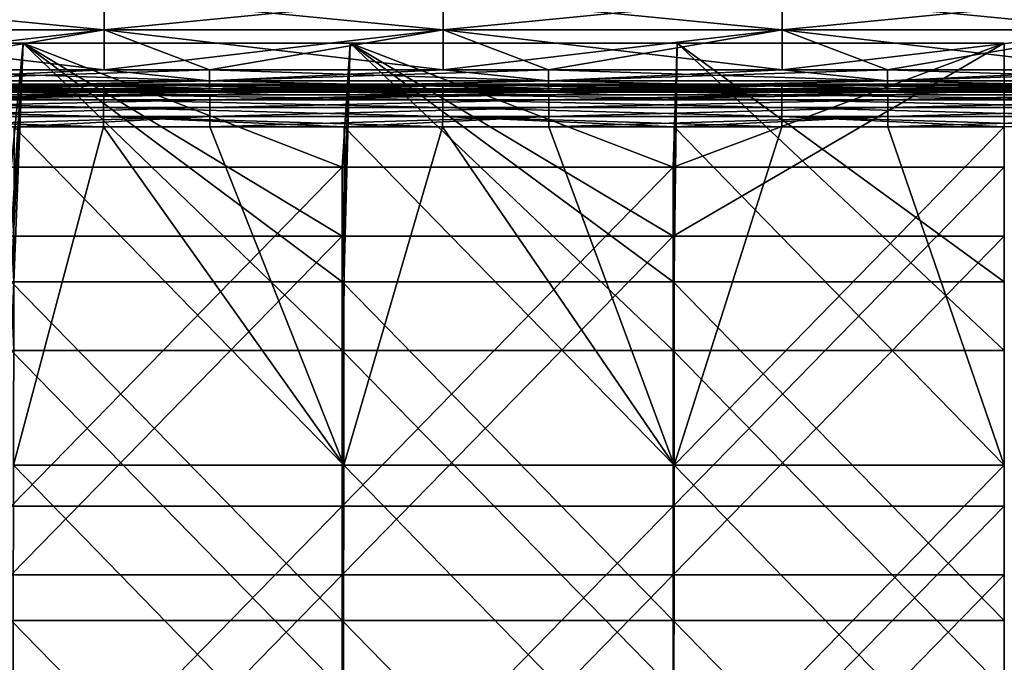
# Model space of a CAD drawing. Header units: millimetres. Extents: x -125 to 125, y -5 to 106.
# Tile 104 of 206: x -29 to 0, y 24 to 43. Entities that reach past the tile are written whole.
import ezdxf

# ---------------------------------------------------------------- set-up
doc = ezdxf.new("R2010")
doc.units = ezdxf.units.MM
doc.header["$LTSCALE"] = 65.185185
for name, color, linetype in [('107', 7, 'CONTINUOUS'), ('109', 7, 'CONTINUOUS'), ('110', 7, 'CONTINUOUS'), ('111', 7, 'CONTINUOUS'), ('112', 7, 'CONTINUOUS'), ('113', 7, 'CONTINUOUS'), ('114', 7, 'CONTINUOUS'), ('134', 7, 'CONTINUOUS'), ('135', 7, 'CONTINUOUS'), ('136', 7, 'CONTINUOUS'), ('244', 7, 'CONTINUOUS'), ('248', 7, 'CONTINUOUS'), ('250', 7, 'CONTINUOUS'), ('254', 7, 'CONTINUOUS'), ('275', 7, 'CONTINUOUS'), ('276', 7, 'CONTINUOUS')]:
    doc.layers.add(name, color=color, linetype=linetype)

msp = doc.modelspace()

# ---------------------------------------------------------------- linework, layer by layer
at = {"layer": '107', "linetype": 'CONTINUOUS'}
for points in [[(-36.012, 40.128, -49.476), (-36.01, 40.344, -49.271), (-26.163, 40.128, -49.476), (-36.012, 40.128, -49.476)], [(-36.01, 40.344, -49.271), (-36.008, 40.491, -49.011), (-26.161, 40.344, -49.271), (-36.01, 40.344, -49.271)], [(-26.163, 40.128, -49.476), (-36.01, 40.344, -49.271), (-26.161, 40.344, -49.271), (-26.163, 40.128, -49.476)], [(-36.008, 40.491, -49.011), (-26.159, 40.491, -49.011), (-26.161, 40.344, -49.271), (-36.008, 40.491, -49.011)], [(-26.163, 40.128, -49.476), (-26.161, 40.344, -49.271), (-16.313, 40.128, -49.476), (-26.163, 40.128, -49.476)], [(-26.161, 40.344, -49.271), (-26.159, 40.491, -49.011), (-16.311, 40.344, -49.271), (-26.161, 40.344, -49.271)], [(-16.313, 40.128, -49.476), (-26.161, 40.344, -49.271), (-16.311, 40.344, -49.271), (-16.313, 40.128, -49.476)], [(-26.159, 40.491, -49.011), (-16.309, 40.491, -49.011), (-16.311, 40.344, -49.271), (-26.159, 40.491, -49.011)], [(-16.313, 40.128, -49.476), (-16.311, 40.344, -49.271), (-6.463, 40.128, -49.476), (-16.313, 40.128, -49.476)], [(-16.311, 40.344, -49.271), (-16.309, 40.491, -49.011), (-6.461, 40.344, -49.271), (-16.311, 40.344, -49.271)], [(-6.463, 40.128, -49.476), (-16.311, 40.344, -49.271), (-6.461, 40.344, -49.271), (-6.463, 40.128, -49.476)], [(-16.309, 40.491, -49.011), (-6.459, 40.491, -49.011), (-6.461, 40.344, -49.271), (-16.309, 40.491, -49.011)], [(-6.463, 40.128, -49.476), (-6.461, 40.344, -49.271), (3.387, 40.128, -49.476), (-6.463, 40.128, -49.476)], [(-6.461, 40.344, -49.271), (-6.459, 40.491, -49.011), (3.389, 40.344, -49.271), (-6.461, 40.344, -49.271)], [(3.387, 40.128, -49.476), (-6.461, 40.344, -49.271), (3.389, 40.344, -49.271), (3.387, 40.128, -49.476)], [(-6.459, 40.491, -49.011), (3.391, 40.491, -49.011), (3.389, 40.344, -49.271), (-6.459, 40.491, -49.011)], [(-36.015, 39.86, -49.608), (-36.012, 40.128, -49.476), (-26.165, 39.86, -49.608), (-36.015, 39.86, -49.608)], [(-26.165, 39.86, -49.608), (-36.012, 40.128, -49.476), (-26.163, 40.128, -49.476), (-26.165, 39.86, -49.608)], [(-26.165, 39.86, -49.608), (-26.163, 40.128, -49.476), (-16.315, 39.86, -49.608), (-26.165, 39.86, -49.608)], [(-16.315, 39.86, -49.608), (-26.163, 40.128, -49.476), (-16.313, 40.128, -49.476), (-16.315, 39.86, -49.608)], [(-16.315, 39.86, -49.608), (-16.313, 40.128, -49.476), (-6.465, 39.86, -49.608), (-16.315, 39.86, -49.608)], [(-6.465, 39.86, -49.608), (-16.313, 40.128, -49.476), (-6.463, 40.128, -49.476), (-6.465, 39.86, -49.608)], [(-6.465, 39.86, -49.608), (-6.463, 40.128, -49.476), (3.385, 39.86, -49.608), (-6.465, 39.86, -49.608)], [(3.385, 39.86, -49.608), (-6.463, 40.128, -49.476), (3.387, 40.128, -49.476), (3.385, 39.86, -49.608)], [(-28.766, 39.565, -49.655), (-36.015, 39.86, -49.608), (-26.167, 39.565, -49.655), (-28.766, 39.565, -49.655)], [(-26.167, 39.565, -49.655), (-36.015, 39.86, -49.608), (-26.165, 39.86, -49.608), (-26.167, 39.565, -49.655)], [(-26.167, 39.565, -49.655), (-26.165, 39.86, -49.608), (-19.178, 39.565, -49.655), (-26.167, 39.565, -49.655)], [(-19.178, 39.565, -49.655), (-26.165, 39.86, -49.608), (-16.317, 39.565, -49.655), (-19.178, 39.565, -49.655)], [(-16.317, 39.565, -49.655), (-26.165, 39.86, -49.608), (-16.315, 39.86, -49.608), (-16.317, 39.565, -49.655)], [(-16.317, 39.565, -49.655), (-16.315, 39.86, -49.608), (-9.589, 39.565, -49.655), (-16.317, 39.565, -49.655)], [(-9.589, 39.565, -49.655), (-16.315, 39.86, -49.608), (-6.467, 39.565, -49.655), (-9.589, 39.565, -49.655)], [(-6.467, 39.565, -49.655), (-16.315, 39.86, -49.608), (-6.465, 39.86, -49.608), (-6.467, 39.565, -49.655)], [(-6.467, 39.565, -49.655), (-6.465, 39.86, -49.608), (0, 39.565, -49.655), (-6.467, 39.565, -49.655)], [(0, 39.565, -49.655), (-6.465, 39.86, -49.608), (3.383, 39.565, -49.655), (0, 39.565, -49.655)], [(3.383, 39.565, -49.655), (-6.465, 39.86, -49.608), (3.385, 39.86, -49.608), (3.383, 39.565, -49.655)]]:
    msp.add_3dface(points, dxfattribs=at)
at = {"layer": '109', "linetype": 'CONTINUOUS'}
for points in [[(-28.786, 29.726, -49.741), (-26.167, 39.565, -49.655), (-19.191, 29.726, -49.741), (-28.786, 29.726, -49.741)], [(-28.766, 39.565, -49.655), (-26.167, 39.565, -49.655), (-28.786, 29.726, -49.741), (-28.766, 39.565, -49.655)], [(-26.167, 39.565, -49.655), (-19.178, 39.565, -49.655), (-19.191, 29.726, -49.741), (-26.167, 39.565, -49.655)], [(-19.191, 29.726, -49.741), (-16.317, 39.565, -49.655), (-9.595, 29.726, -49.741), (-19.191, 29.726, -49.741)], [(-19.178, 39.565, -49.655), (-16.317, 39.565, -49.655), (-19.191, 29.726, -49.741), (-19.178, 39.565, -49.655)], [(-16.317, 39.565, -49.655), (-9.589, 39.565, -49.655), (-9.595, 29.726, -49.741), (-16.317, 39.565, -49.655)], [(-9.595, 29.726, -49.741), (0, 39.565, -49.655), (0, 29.726, -49.741), (-9.595, 29.726, -49.741)], [(-6.467, 39.565, -49.655), (0, 39.565, -49.655), (-9.595, 29.726, -49.741), (-6.467, 39.565, -49.655)], [(-9.589, 39.565, -49.655), (-6.467, 39.565, -49.655), (-9.595, 29.726, -49.741), (-9.589, 39.565, -49.655)], [(-28.786, 29.726, -49.741), (-19.204, 19.876, -49.827), (-28.806, 19.876, -49.827), (-28.786, 29.726, -49.741)], [(-28.786, 29.726, -49.741), (-19.191, 29.726, -49.741), (-19.204, 19.876, -49.827), (-28.786, 29.726, -49.741)], [(-19.191, 29.726, -49.741), (-9.602, 19.876, -49.827), (-19.204, 19.876, -49.827), (-19.191, 29.726, -49.741)], [(-19.191, 29.726, -49.741), (-9.595, 29.726, -49.741), (-9.602, 19.876, -49.827), (-19.191, 29.726, -49.741)], [(0, 29.726, -49.741), (0, 19.876, -49.827), (-9.602, 19.876, -49.827), (0, 29.726, -49.741)], [(-9.595, 29.726, -49.741), (0, 29.726, -49.741), (-9.602, 19.876, -49.827), (-9.595, 29.726, -49.741)]]:
    msp.add_3dface(points, dxfattribs=at)
at = {"layer": '110', "linetype": 'CONTINUOUS'}
for points in [[(-28.786, 29.726, 49.741), (-19.191, 29.726, 49.741), (-28.766, 39.565, 49.655), (-28.786, 29.726, 49.741)], [(-28.766, 39.565, 49.655), (-19.191, 29.726, 49.741), (-23.082, 39.565, 49.655), (-28.766, 39.565, 49.655)], [(-23.082, 39.565, 49.655), (-19.191, 29.726, 49.741), (-19.178, 39.565, 49.655), (-23.082, 39.565, 49.655)], [(-19.191, 29.726, 49.741), (-9.595, 29.726, 49.741), (-19.178, 39.565, 49.655), (-19.191, 29.726, 49.741)], [(-19.178, 39.565, 49.655), (-9.595, 29.726, 49.741), (-13.232, 39.565, 49.655), (-19.178, 39.565, 49.655)], [(-13.232, 39.565, 49.655), (-9.595, 29.726, 49.741), (-9.589, 39.565, 49.655), (-13.232, 39.565, 49.655)], [(-9.595, 29.726, 49.741), (0, 29.726, 49.741), (-9.589, 39.565, 49.655), (-9.595, 29.726, 49.741)], [(-9.589, 39.565, 49.655), (0, 29.726, 49.741), (-3.383, 39.565, 49.655), (-9.589, 39.565, 49.655)], [(-3.383, 39.565, 49.655), (0, 29.726, 49.741), (0, 39.565, 49.655), (-3.383, 39.565, 49.655)], [(-28.786, 29.726, 49.741), (-28.806, 19.876, 49.827), (-19.204, 19.876, 49.827), (-28.786, 29.726, 49.741)], [(-19.191, 29.726, 49.741), (-28.786, 29.726, 49.741), (-19.204, 19.876, 49.827), (-19.191, 29.726, 49.741)], [(-19.191, 29.726, 49.741), (-19.204, 19.876, 49.827), (-9.602, 19.876, 49.827), (-19.191, 29.726, 49.741)], [(-9.595, 29.726, 49.741), (-19.191, 29.726, 49.741), (-9.602, 19.876, 49.827), (-9.595, 29.726, 49.741)], [(-9.595, 29.726, 49.741), (-9.602, 19.876, 49.827), (0, 19.876, 49.827), (-9.595, 29.726, 49.741)], [(0, 29.726, 49.741), (-9.595, 29.726, 49.741), (0, 19.876, 49.827), (0, 29.726, 49.741)]]:
    msp.add_3dface(points, dxfattribs=at)
at = {"layer": '111', "linetype": 'CONTINUOUS'}
for points in [[(-23.082, 40.344, 49.271), (-23.082, 40.491, 49.011), (-32.932, 40.344, 49.271), (-23.082, 40.344, 49.271)], [(-32.932, 40.344, 49.271), (-26.159, 40.491, 49.011), (-32.932, 40.491, 49.011), (-32.932, 40.344, 49.271)], [(-23.082, 40.491, 49.011), (-26.159, 40.491, 49.011), (-32.932, 40.344, 49.271), (-23.082, 40.491, 49.011)], [(-32.932, 40.128, 49.476), (-23.082, 40.344, 49.271), (-32.932, 40.344, 49.271), (-32.932, 40.128, 49.476)], [(-23.082, 40.128, 49.476), (-23.082, 40.344, 49.271), (-32.932, 40.128, 49.476), (-23.082, 40.128, 49.476)], [(-13.232, 40.344, 49.271), (-13.232, 40.491, 49.011), (-23.082, 40.344, 49.271), (-13.232, 40.344, 49.271)], [(-23.082, 40.344, 49.271), (-16.309, 40.491, 49.011), (-23.082, 40.491, 49.011), (-23.082, 40.344, 49.271)], [(-13.232, 40.491, 49.011), (-16.309, 40.491, 49.011), (-23.082, 40.344, 49.271), (-13.232, 40.491, 49.011)], [(-13.232, 40.128, 49.476), (-13.232, 40.344, 49.271), (-23.082, 40.128, 49.476), (-13.232, 40.128, 49.476)], [(-23.082, 40.128, 49.476), (-13.232, 40.344, 49.271), (-23.082, 40.344, 49.271), (-23.082, 40.128, 49.476)], [(-3.383, 40.344, 49.271), (-3.383, 40.491, 49.011), (-13.232, 40.344, 49.271), (-3.383, 40.344, 49.271)], [(-3.383, 40.491, 49.011), (-6.459, 40.491, 49.011), (-13.232, 40.344, 49.271), (-3.383, 40.491, 49.011)], [(-13.232, 40.344, 49.271), (-6.459, 40.491, 49.011), (-13.232, 40.491, 49.011), (-13.232, 40.344, 49.271)], [(-13.232, 40.128, 49.476), (-3.383, 40.344, 49.271), (-13.232, 40.344, 49.271), (-13.232, 40.128, 49.476)], [(-3.383, 40.128, 49.476), (-3.383, 40.344, 49.271), (-13.232, 40.128, 49.476), (-3.383, 40.128, 49.476)], [(6.467, 40.344, 49.271), (6.467, 40.491, 49.011), (-3.383, 40.344, 49.271), (6.467, 40.344, 49.271)], [(-3.383, 40.344, 49.271), (3.391, 40.491, 49.011), (-3.383, 40.491, 49.011), (-3.383, 40.344, 49.271)], [(6.467, 40.491, 49.011), (3.391, 40.491, 49.011), (-3.383, 40.344, 49.271), (6.467, 40.491, 49.011)], [(6.467, 40.128, 49.476), (6.467, 40.344, 49.271), (-3.383, 40.128, 49.476), (6.467, 40.128, 49.476)], [(-3.383, 40.128, 49.476), (6.467, 40.344, 49.271), (-3.383, 40.344, 49.271), (-3.383, 40.128, 49.476)], [(-32.932, 39.86, 49.608), (-23.082, 40.128, 49.476), (-32.932, 40.128, 49.476), (-32.932, 39.86, 49.608)], [(-23.082, 39.86, 49.608), (-23.082, 40.128, 49.476), (-32.932, 39.86, 49.608), (-23.082, 39.86, 49.608)], [(-23.082, 39.86, 49.608), (-13.232, 40.128, 49.476), (-23.082, 40.128, 49.476), (-23.082, 39.86, 49.608)], [(-13.232, 39.86, 49.608), (-13.232, 40.128, 49.476), (-23.082, 39.86, 49.608), (-13.232, 39.86, 49.608)], [(-13.232, 39.86, 49.608), (-3.383, 40.128, 49.476), (-13.232, 40.128, 49.476), (-13.232, 39.86, 49.608)], [(-3.383, 39.86, 49.608), (-3.383, 40.128, 49.476), (-13.232, 39.86, 49.608), (-3.383, 39.86, 49.608)], [(-3.383, 39.86, 49.608), (6.467, 40.128, 49.476), (-3.383, 40.128, 49.476), (-3.383, 39.86, 49.608)], [(6.467, 39.86, 49.608), (6.467, 40.128, 49.476), (-3.383, 39.86, 49.608), (6.467, 39.86, 49.608)], [(-32.932, 39.565, 49.655), (-28.766, 39.565, 49.655), (-23.082, 39.86, 49.608), (-32.932, 39.565, 49.655)], [(-32.932, 39.565, 49.655), (-23.082, 39.86, 49.608), (-32.932, 39.86, 49.608), (-32.932, 39.565, 49.655)], [(-28.766, 39.565, 49.655), (-23.082, 39.565, 49.655), (-23.082, 39.86, 49.608), (-28.766, 39.565, 49.655)], [(-23.082, 39.565, 49.655), (-19.178, 39.565, 49.655), (-13.232, 39.86, 49.608), (-23.082, 39.565, 49.655)], [(-23.082, 39.565, 49.655), (-13.232, 39.86, 49.608), (-23.082, 39.86, 49.608), (-23.082, 39.565, 49.655)], [(-19.178, 39.565, 49.655), (-13.232, 39.565, 49.655), (-13.232, 39.86, 49.608), (-19.178, 39.565, 49.655)], [(-13.232, 39.565, 49.655), (-9.589, 39.565, 49.655), (-3.383, 39.86, 49.608), (-13.232, 39.565, 49.655)], [(-13.232, 39.565, 49.655), (-3.383, 39.86, 49.608), (-13.232, 39.86, 49.608), (-13.232, 39.565, 49.655)], [(-9.589, 39.565, 49.655), (-3.383, 39.565, 49.655), (-3.383, 39.86, 49.608), (-9.589, 39.565, 49.655)], [(-3.383, 39.565, 49.655), (0, 39.565, 49.655), (6.467, 39.86, 49.608), (-3.383, 39.565, 49.655)], [(-3.383, 39.565, 49.655), (6.467, 39.86, 49.608), (-3.383, 39.86, 49.608), (-3.383, 39.565, 49.655)]]:
    msp.add_3dface(points, dxfattribs=at)
at = {"layer": '112', "linetype": 'CONTINUOUS'}
for points in [[(-36.008, 40.805, 46.867), (-26.159, 40.608, 45.796), (-32.941, 40.608, 45.796), (-36.008, 40.805, 46.867)], [(-36.008, 40.766, 47.956), (-26.159, 40.805, 46.867), (-36.008, 40.805, 46.867), (-36.008, 40.766, 47.956)], [(-26.159, 40.805, 46.867), (-26.159, 40.608, 45.796), (-36.008, 40.805, 46.867), (-26.159, 40.805, 46.867)], [(-26.159, 40.766, 47.956), (-26.159, 40.805, 46.867), (-36.008, 40.766, 47.956), (-26.159, 40.766, 47.956)], [(-36.008, 40.491, 49.011), (-32.932, 40.491, 49.011), (-26.159, 40.766, 47.956), (-36.008, 40.491, 49.011)], [(-36.008, 40.491, 49.011), (-26.159, 40.766, 47.956), (-36.008, 40.766, 47.956), (-36.008, 40.491, 49.011)], [(-32.932, 40.491, 49.011), (-26.159, 40.491, 49.011), (-26.159, 40.766, 47.956), (-32.932, 40.491, 49.011)], [(-16.309, 40.805, 46.867), (-16.309, 40.608, 45.796), (-26.159, 40.805, 46.867), (-16.309, 40.805, 46.867)], [(-26.159, 40.766, 47.956), (-16.309, 40.805, 46.867), (-26.159, 40.805, 46.867), (-26.159, 40.766, 47.956)], [(-16.309, 40.766, 47.956), (-16.309, 40.805, 46.867), (-26.159, 40.766, 47.956), (-16.309, 40.766, 47.956)], [(-26.159, 40.608, 45.796), (-26.159, 40.805, 46.867), (-23.091, 40.608, 45.796), (-26.159, 40.608, 45.796)], [(-26.159, 40.805, 46.867), (-16.309, 40.608, 45.796), (-23.091, 40.608, 45.796), (-26.159, 40.805, 46.867)], [(-26.159, 40.491, 49.011), (-16.309, 40.766, 47.956), (-26.159, 40.766, 47.956), (-26.159, 40.491, 49.011)], [(-26.159, 40.491, 49.011), (-23.082, 40.491, 49.011), (-16.309, 40.766, 47.956), (-26.159, 40.491, 49.011)], [(-23.082, 40.491, 49.011), (-16.309, 40.491, 49.011), (-16.309, 40.766, 47.956), (-23.082, 40.491, 49.011)], [(-16.309, 40.608, 45.796), (-16.309, 40.805, 46.867), (-13.241, 40.608, 45.796), (-16.309, 40.608, 45.796)], [(-16.309, 40.805, 46.867), (-6.459, 40.608, 45.796), (-13.241, 40.608, 45.796), (-16.309, 40.805, 46.867)], [(-16.309, 40.766, 47.956), (-6.459, 40.805, 46.867), (-16.309, 40.805, 46.867), (-16.309, 40.766, 47.956)], [(-6.459, 40.805, 46.867), (-6.459, 40.608, 45.796), (-16.309, 40.805, 46.867), (-6.459, 40.805, 46.867)], [(-6.459, 40.766, 47.956), (-6.459, 40.805, 46.867), (-16.309, 40.766, 47.956), (-6.459, 40.766, 47.956)], [(-16.309, 40.491, 49.011), (-13.232, 40.491, 49.011), (-6.459, 40.766, 47.956), (-16.309, 40.491, 49.011)], [(-16.309, 40.491, 49.011), (-6.459, 40.766, 47.956), (-16.309, 40.766, 47.956), (-16.309, 40.491, 49.011)], [(-13.232, 40.491, 49.011), (-6.459, 40.491, 49.011), (-6.459, 40.766, 47.956), (-13.232, 40.491, 49.011)], [(-6.459, 40.608, 45.796), (-6.459, 40.805, 46.867), (-3.391, 40.608, 45.796), (-6.459, 40.608, 45.796)], [(-6.459, 40.805, 46.867), (3.391, 40.608, 45.796), (-3.391, 40.608, 45.796), (-6.459, 40.805, 46.867)], [(-6.459, 40.766, 47.956), (3.391, 40.805, 46.867), (-6.459, 40.805, 46.867), (-6.459, 40.766, 47.956)], [(3.391, 40.805, 46.867), (3.391, 40.608, 45.796), (-6.459, 40.805, 46.867), (3.391, 40.805, 46.867)], [(3.391, 40.766, 47.956), (3.391, 40.805, 46.867), (-6.459, 40.766, 47.956), (3.391, 40.766, 47.956)], [(-6.459, 40.491, 49.011), (3.391, 40.766, 47.956), (-6.459, 40.766, 47.956), (-6.459, 40.491, 49.011)], [(-6.459, 40.491, 49.011), (-3.383, 40.491, 49.011), (3.391, 40.766, 47.956), (-6.459, 40.491, 49.011)], [(-3.383, 40.491, 49.011), (3.391, 40.491, 49.011), (3.391, 40.766, 47.956), (-3.383, 40.491, 49.011)]]:
    msp.add_3dface(points, dxfattribs=at)
at = {"layer": '113', "linetype": 'CONTINUOUS'}
for points in [[(-32.941, 40.898, 44.764), (-26.152, 41.219, 44.571), (-32.941, 41.219, 44.571), (-32.941, 40.898, 44.764)], [(-23.091, 41.219, 44.571), (-26.152, 41.219, 44.571), (-32.941, 40.898, 44.764), (-23.091, 41.219, 44.571)], [(-23.091, 40.898, 44.764), (-23.091, 41.219, 44.571), (-32.941, 40.898, 44.764), (-23.091, 40.898, 44.764)], [(-23.091, 40.898, 44.764), (-16.303, 41.219, 44.571), (-23.091, 41.219, 44.571), (-23.091, 40.898, 44.764)], [(-13.241, 41.219, 44.571), (-16.303, 41.219, 44.571), (-23.091, 40.898, 44.764), (-13.241, 41.219, 44.571)], [(-13.241, 40.898, 44.764), (-13.241, 41.219, 44.571), (-23.091, 40.898, 44.764), (-13.241, 40.898, 44.764)], [(-13.241, 40.898, 44.764), (-6.453, 41.219, 44.571), (-13.241, 41.219, 44.571), (-13.241, 40.898, 44.764)], [(-3.391, 41.219, 44.571), (-6.453, 41.219, 44.571), (-13.241, 40.898, 44.764), (-3.391, 41.219, 44.571)], [(-3.391, 40.898, 44.764), (-3.391, 41.219, 44.571), (-13.241, 40.898, 44.764), (-3.391, 40.898, 44.764)], [(-3.391, 40.898, 44.764), (3.397, 41.219, 44.571), (-3.391, 41.219, 44.571), (-3.391, 40.898, 44.764)], [(6.458, 40.898, 44.764), (6.458, 41.219, 44.571), (-3.391, 40.898, 44.764), (6.458, 40.898, 44.764)], [(6.458, 41.219, 44.571), (3.397, 41.219, 44.571), (-3.391, 40.898, 44.764), (6.458, 41.219, 44.571)], [(-32.941, 40.671, 45.062), (-23.091, 40.898, 44.764), (-32.941, 40.898, 44.764), (-32.941, 40.671, 45.062)], [(-23.091, 40.671, 45.062), (-23.091, 40.898, 44.764), (-32.941, 40.671, 45.062), (-23.091, 40.671, 45.062)], [(-23.091, 40.57, 45.423), (-23.091, 40.671, 45.062), (-32.941, 40.57, 45.423), (-23.091, 40.57, 45.423)], [(-32.941, 40.57, 45.423), (-23.091, 40.671, 45.062), (-32.941, 40.671, 45.062), (-32.941, 40.57, 45.423)], [(-23.091, 40.671, 45.062), (-13.241, 40.898, 44.764), (-23.091, 40.898, 44.764), (-23.091, 40.671, 45.062)], [(-13.241, 40.671, 45.062), (-13.241, 40.898, 44.764), (-23.091, 40.671, 45.062), (-13.241, 40.671, 45.062)], [(-23.091, 40.57, 45.423), (-13.241, 40.671, 45.062), (-23.091, 40.671, 45.062), (-23.091, 40.57, 45.423)], [(-13.241, 40.57, 45.423), (-13.241, 40.671, 45.062), (-23.091, 40.57, 45.423), (-13.241, 40.57, 45.423)], [(-13.241, 40.671, 45.062), (-3.391, 40.898, 44.764), (-13.241, 40.898, 44.764), (-13.241, 40.671, 45.062)], [(-3.391, 40.671, 45.062), (-3.391, 40.898, 44.764), (-13.241, 40.671, 45.062), (-3.391, 40.671, 45.062)], [(-13.241, 40.57, 45.423), (-3.391, 40.671, 45.062), (-13.241, 40.671, 45.062), (-13.241, 40.57, 45.423)], [(-3.391, 40.57, 45.423), (-3.391, 40.671, 45.062), (-13.241, 40.57, 45.423), (-3.391, 40.57, 45.423)], [(6.458, 40.671, 45.062), (6.458, 40.898, 44.764), (-3.391, 40.671, 45.062), (6.458, 40.671, 45.062)], [(-3.391, 40.671, 45.062), (6.458, 40.898, 44.764), (-3.391, 40.898, 44.764), (-3.391, 40.671, 45.062)], [(6.458, 40.57, 45.423), (6.458, 40.671, 45.062), (-3.391, 40.57, 45.423), (6.458, 40.57, 45.423)], [(-3.391, 40.57, 45.423), (6.458, 40.671, 45.062), (-3.391, 40.671, 45.062), (-3.391, 40.57, 45.423)], [(-32.941, 40.608, 45.796), (-26.159, 40.608, 45.796), (-23.091, 40.57, 45.423), (-32.941, 40.608, 45.796)], [(-32.941, 40.608, 45.796), (-23.091, 40.57, 45.423), (-32.941, 40.57, 45.423), (-32.941, 40.608, 45.796)], [(-26.159, 40.608, 45.796), (-23.091, 40.608, 45.796), (-23.091, 40.57, 45.423), (-26.159, 40.608, 45.796)], [(-23.091, 40.608, 45.796), (-16.309, 40.608, 45.796), (-13.241, 40.57, 45.423), (-23.091, 40.608, 45.796)], [(-23.091, 40.608, 45.796), (-13.241, 40.57, 45.423), (-23.091, 40.57, 45.423), (-23.091, 40.608, 45.796)], [(-16.309, 40.608, 45.796), (-13.241, 40.608, 45.796), (-13.241, 40.57, 45.423), (-16.309, 40.608, 45.796)], [(-13.241, 40.608, 45.796), (-6.459, 40.608, 45.796), (-3.391, 40.57, 45.423), (-13.241, 40.608, 45.796)], [(-13.241, 40.608, 45.796), (-3.391, 40.57, 45.423), (-13.241, 40.57, 45.423), (-13.241, 40.608, 45.796)], [(-6.459, 40.608, 45.796), (-3.391, 40.608, 45.796), (-3.391, 40.57, 45.423), (-6.459, 40.608, 45.796)], [(-3.391, 40.608, 45.796), (3.391, 40.608, 45.796), (6.458, 40.57, 45.423), (-3.391, 40.608, 45.796)], [(-3.391, 40.608, 45.796), (6.458, 40.57, 45.423), (-3.391, 40.57, 45.423), (-3.391, 40.608, 45.796)]]:
    msp.add_3dface(points, dxfattribs=at)
at = {"layer": '114', "linetype": 'CONTINUOUS'}
for points in [[(-26.152, 42.388, 43.952), (-26.152, 43.354, 43.048), (-36.002, 42.388, 43.952), (-26.152, 42.388, 43.952)], [(-36.002, 42.388, 43.952), (-26.152, 43.354, 43.048), (-36.002, 43.354, 43.048), (-36.002, 42.388, 43.952)], [(-26.152, 42.388, 43.952), (-16.303, 43.354, 43.048), (-26.152, 43.354, 43.048), (-26.152, 42.388, 43.952)], [(-16.303, 42.388, 43.952), (-16.303, 43.354, 43.048), (-26.152, 42.388, 43.952), (-16.303, 42.388, 43.952)], [(-6.453, 42.388, 43.952), (-6.453, 43.354, 43.048), (-16.303, 42.388, 43.952), (-6.453, 42.388, 43.952)], [(-16.303, 42.388, 43.952), (-6.453, 43.354, 43.048), (-16.303, 43.354, 43.048), (-16.303, 42.388, 43.952)], [(3.397, 42.388, 43.952), (3.397, 43.354, 43.048), (-6.453, 42.388, 43.952), (3.397, 42.388, 43.952)], [(-6.453, 42.388, 43.952), (3.397, 43.354, 43.048), (-6.453, 43.354, 43.048), (-6.453, 42.388, 43.952)], [(-36.002, 41.219, 44.571), (-26.152, 42.388, 43.952), (-36.002, 42.388, 43.952), (-36.002, 41.219, 44.571)], [(-36.002, 41.219, 44.571), (-32.941, 41.219, 44.571), (-26.152, 42.388, 43.952), (-36.002, 41.219, 44.571)], [(-32.941, 41.219, 44.571), (-26.152, 41.219, 44.571), (-26.152, 42.388, 43.952), (-32.941, 41.219, 44.571)], [(-26.152, 41.219, 44.571), (-23.091, 41.219, 44.571), (-16.303, 42.388, 43.952), (-26.152, 41.219, 44.571)], [(-26.152, 41.219, 44.571), (-16.303, 42.388, 43.952), (-26.152, 42.388, 43.952), (-26.152, 41.219, 44.571)], [(-23.091, 41.219, 44.571), (-16.303, 41.219, 44.571), (-16.303, 42.388, 43.952), (-23.091, 41.219, 44.571)], [(-16.303, 41.219, 44.571), (-13.241, 41.219, 44.571), (-6.453, 42.388, 43.952), (-16.303, 41.219, 44.571)], [(-16.303, 41.219, 44.571), (-6.453, 42.388, 43.952), (-16.303, 42.388, 43.952), (-16.303, 41.219, 44.571)], [(-13.241, 41.219, 44.571), (-6.453, 41.219, 44.571), (-6.453, 42.388, 43.952), (-13.241, 41.219, 44.571)], [(-6.453, 41.219, 44.571), (3.397, 42.388, 43.952), (-6.453, 42.388, 43.952), (-6.453, 41.219, 44.571)], [(-6.453, 41.219, 44.571), (-3.391, 41.219, 44.571), (3.397, 42.388, 43.952), (-6.453, 41.219, 44.571)], [(-3.391, 41.219, 44.571), (3.397, 41.219, 44.571), (3.397, 42.388, 43.952), (-3.391, 41.219, 44.571)]]:
    msp.add_3dface(points, dxfattribs=at)
at = {"layer": '134', "linetype": 'CONTINUOUS'}
for points in [[(-36.002, 43.354, -43.048), (-26.152, 42.388, -43.952), (-36.002, 42.388, -43.952), (-36.002, 43.354, -43.048)], [(-26.152, 43.354, -43.048), (-26.152, 42.388, -43.952), (-36.002, 43.354, -43.048), (-26.152, 43.354, -43.048)], [(-16.303, 43.354, -43.048), (-16.303, 42.388, -43.952), (-26.152, 43.354, -43.048), (-16.303, 43.354, -43.048)], [(-26.152, 43.354, -43.048), (-16.303, 42.388, -43.952), (-26.152, 42.388, -43.952), (-26.152, 43.354, -43.048)], [(-6.453, 43.354, -43.048), (-6.453, 42.388, -43.952), (-16.303, 43.354, -43.048), (-6.453, 43.354, -43.048)], [(-16.303, 43.354, -43.048), (-6.453, 42.388, -43.952), (-16.303, 42.388, -43.952), (-16.303, 43.354, -43.048)], [(-6.453, 43.354, -43.048), (3.397, 42.388, -43.952), (-6.453, 42.388, -43.952), (-6.453, 43.354, -43.048)], [(3.397, 43.354, -43.048), (3.397, 42.388, -43.952), (-6.453, 43.354, -43.048), (3.397, 43.354, -43.048)], [(-26.152, 41.219, -44.571), (-32.941, 41.219, -44.571), (-36.002, 42.388, -43.952), (-26.152, 41.219, -44.571)], [(-26.152, 42.388, -43.952), (-26.152, 41.219, -44.571), (-36.002, 42.388, -43.952), (-26.152, 42.388, -43.952)], [(-16.303, 42.388, -43.952), (-16.303, 41.219, -44.571), (-26.152, 42.388, -43.952), (-16.303, 42.388, -43.952)], [(-16.303, 41.219, -44.571), (-23.091, 41.219, -44.571), (-26.152, 42.388, -43.952), (-16.303, 41.219, -44.571)], [(-26.152, 42.388, -43.952), (-23.091, 41.219, -44.571), (-26.152, 41.219, -44.571), (-26.152, 42.388, -43.952)], [(-6.453, 42.388, -43.952), (-6.453, 41.219, -44.571), (-16.303, 42.388, -43.952), (-6.453, 42.388, -43.952)], [(-6.453, 41.219, -44.571), (-13.241, 41.219, -44.571), (-16.303, 42.388, -43.952), (-6.453, 41.219, -44.571)], [(-16.303, 42.388, -43.952), (-13.241, 41.219, -44.571), (-16.303, 41.219, -44.571), (-16.303, 42.388, -43.952)], [(3.397, 41.219, -44.571), (-3.391, 41.219, -44.571), (-6.453, 42.388, -43.952), (3.397, 41.219, -44.571)], [(-6.453, 42.388, -43.952), (-3.391, 41.219, -44.571), (-6.453, 41.219, -44.571), (-6.453, 42.388, -43.952)], [(3.397, 42.388, -43.952), (3.397, 41.219, -44.571), (-6.453, 42.388, -43.952), (3.397, 42.388, -43.952)]]:
    msp.add_3dface(points, dxfattribs=at)
at = {"layer": '135', "linetype": 'CONTINUOUS'}
for points in [[(-32.941, 41.219, -44.571), (-26.152, 41.219, -44.571), (-23.091, 40.898, -44.764), (-32.941, 41.219, -44.571)], [(-32.941, 41.219, -44.571), (-23.091, 40.898, -44.764), (-32.941, 40.898, -44.764), (-32.941, 41.219, -44.571)], [(-26.152, 41.219, -44.571), (-23.091, 41.219, -44.571), (-23.091, 40.898, -44.764), (-26.152, 41.219, -44.571)], [(-23.091, 41.219, -44.571), (-13.241, 40.898, -44.764), (-23.091, 40.898, -44.764), (-23.091, 41.219, -44.571)], [(-23.091, 41.219, -44.571), (-16.303, 41.219, -44.571), (-13.241, 40.898, -44.764), (-23.091, 41.219, -44.571)], [(-16.303, 41.219, -44.571), (-13.241, 41.219, -44.571), (-13.241, 40.898, -44.764), (-16.303, 41.219, -44.571)], [(-13.241, 41.219, -44.571), (-3.391, 40.898, -44.764), (-13.241, 40.898, -44.764), (-13.241, 41.219, -44.571)], [(-13.241, 41.219, -44.571), (-6.453, 41.219, -44.571), (-3.391, 40.898, -44.764), (-13.241, 41.219, -44.571)], [(-6.453, 41.219, -44.571), (-3.391, 41.219, -44.571), (-3.391, 40.898, -44.764), (-6.453, 41.219, -44.571)], [(-3.391, 41.219, -44.571), (6.458, 40.898, -44.764), (-3.391, 40.898, -44.764), (-3.391, 41.219, -44.571)], [(-3.391, 41.219, -44.571), (3.397, 41.219, -44.571), (6.458, 40.898, -44.764), (-3.391, 41.219, -44.571)], [(-23.091, 40.898, -44.764), (-23.091, 40.671, -45.062), (-32.941, 40.898, -44.764), (-23.091, 40.898, -44.764)], [(-32.941, 40.898, -44.764), (-23.091, 40.671, -45.062), (-32.941, 40.671, -45.062), (-32.941, 40.898, -44.764)], [(-23.091, 40.671, -45.062), (-23.091, 40.57, -45.423), (-32.941, 40.671, -45.062), (-23.091, 40.671, -45.062)], [(-32.941, 40.671, -45.062), (-23.091, 40.57, -45.423), (-32.941, 40.57, -45.423), (-32.941, 40.671, -45.062)], [(-23.091, 40.898, -44.764), (-13.241, 40.671, -45.062), (-23.091, 40.671, -45.062), (-23.091, 40.898, -44.764)], [(-13.241, 40.898, -44.764), (-13.241, 40.671, -45.062), (-23.091, 40.898, -44.764), (-13.241, 40.898, -44.764)], [(-13.241, 40.671, -45.062), (-13.241, 40.57, -45.423), (-23.091, 40.671, -45.062), (-13.241, 40.671, -45.062)], [(-23.091, 40.671, -45.062), (-13.241, 40.57, -45.423), (-23.091, 40.57, -45.423), (-23.091, 40.671, -45.062)], [(-3.391, 40.898, -44.764), (-3.391, 40.671, -45.062), (-13.241, 40.898, -44.764), (-3.391, 40.898, -44.764)], [(-13.241, 40.898, -44.764), (-3.391, 40.671, -45.062), (-13.241, 40.671, -45.062), (-13.241, 40.898, -44.764)], [(-3.391, 40.671, -45.062), (-3.391, 40.57, -45.423), (-13.241, 40.671, -45.062), (-3.391, 40.671, -45.062)], [(-13.241, 40.671, -45.062), (-3.391, 40.57, -45.423), (-13.241, 40.57, -45.423), (-13.241, 40.671, -45.062)], [(6.458, 40.898, -44.764), (6.458, 40.671, -45.062), (-3.391, 40.898, -44.764), (6.458, 40.898, -44.764)], [(-3.391, 40.898, -44.764), (6.458, 40.671, -45.062), (-3.391, 40.671, -45.062), (-3.391, 40.898, -44.764)], [(6.458, 40.671, -45.062), (6.458, 40.57, -45.423), (-3.391, 40.671, -45.062), (6.458, 40.671, -45.062)], [(-3.391, 40.671, -45.062), (6.458, 40.57, -45.423), (-3.391, 40.57, -45.423), (-3.391, 40.671, -45.062)], [(-23.091, 40.57, -45.423), (-23.091, 40.608, -45.796), (-32.941, 40.57, -45.423), (-23.091, 40.57, -45.423)], [(-23.091, 40.608, -45.796), (-26.159, 40.608, -45.796), (-32.941, 40.57, -45.423), (-23.091, 40.608, -45.796)], [(-32.941, 40.57, -45.423), (-26.159, 40.608, -45.796), (-32.941, 40.608, -45.796), (-32.941, 40.57, -45.423)], [(-13.241, 40.57, -45.423), (-13.241, 40.608, -45.796), (-23.091, 40.57, -45.423), (-13.241, 40.57, -45.423)], [(-13.241, 40.608, -45.796), (-16.309, 40.608, -45.796), (-23.091, 40.57, -45.423), (-13.241, 40.608, -45.796)], [(-23.091, 40.57, -45.423), (-16.309, 40.608, -45.796), (-23.091, 40.608, -45.796), (-23.091, 40.57, -45.423)], [(-3.391, 40.57, -45.423), (-3.391, 40.608, -45.796), (-13.241, 40.57, -45.423), (-3.391, 40.57, -45.423)], [(-3.391, 40.608, -45.796), (-6.459, 40.608, -45.796), (-13.241, 40.57, -45.423), (-3.391, 40.608, -45.796)], [(-13.241, 40.57, -45.423), (-6.459, 40.608, -45.796), (-13.241, 40.608, -45.796), (-13.241, 40.57, -45.423)], [(6.458, 40.57, -45.423), (6.458, 40.608, -45.796), (-3.391, 40.57, -45.423), (6.458, 40.57, -45.423)], [(6.458, 40.608, -45.796), (3.391, 40.608, -45.796), (-3.391, 40.57, -45.423), (6.458, 40.608, -45.796)], [(-3.391, 40.57, -45.423), (3.391, 40.608, -45.796), (-3.391, 40.608, -45.796), (-3.391, 40.57, -45.423)]]:
    msp.add_3dface(points, dxfattribs=at)
at = {"layer": '136', "linetype": 'CONTINUOUS'}
for points in [[(-26.159, 40.766, -47.956), (-36.008, 40.805, -46.867), (-26.159, 40.805, -46.867), (-26.159, 40.766, -47.956)], [(-36.008, 40.766, -47.956), (-36.008, 40.805, -46.867), (-26.159, 40.766, -47.956), (-36.008, 40.766, -47.956)], [(-36.008, 40.805, -46.867), (-36.008, 40.608, -45.796), (-26.159, 40.805, -46.867), (-36.008, 40.805, -46.867)], [(-36.008, 40.608, -45.796), (-32.941, 40.608, -45.796), (-26.159, 40.805, -46.867), (-36.008, 40.608, -45.796)], [(-26.159, 40.491, -49.011), (-36.008, 40.491, -49.011), (-36.008, 40.766, -47.956), (-26.159, 40.491, -49.011)], [(-26.159, 40.491, -49.011), (-36.008, 40.766, -47.956), (-26.159, 40.766, -47.956), (-26.159, 40.491, -49.011)], [(-32.941, 40.608, -45.796), (-26.159, 40.608, -45.796), (-26.159, 40.805, -46.867), (-32.941, 40.608, -45.796)], [(-16.309, 40.766, -47.956), (-26.159, 40.805, -46.867), (-16.309, 40.805, -46.867), (-16.309, 40.766, -47.956)], [(-26.159, 40.766, -47.956), (-26.159, 40.805, -46.867), (-16.309, 40.766, -47.956), (-26.159, 40.766, -47.956)], [(-26.159, 40.805, -46.867), (-26.159, 40.608, -45.796), (-16.309, 40.805, -46.867), (-26.159, 40.805, -46.867)], [(-26.159, 40.608, -45.796), (-23.091, 40.608, -45.796), (-16.309, 40.805, -46.867), (-26.159, 40.608, -45.796)], [(-16.309, 40.491, -49.011), (-26.159, 40.491, -49.011), (-26.159, 40.766, -47.956), (-16.309, 40.491, -49.011)], [(-16.309, 40.491, -49.011), (-26.159, 40.766, -47.956), (-16.309, 40.766, -47.956), (-16.309, 40.491, -49.011)], [(-23.091, 40.608, -45.796), (-16.309, 40.608, -45.796), (-16.309, 40.805, -46.867), (-23.091, 40.608, -45.796)], [(-6.459, 40.766, -47.956), (-16.309, 40.805, -46.867), (-6.459, 40.805, -46.867), (-6.459, 40.766, -47.956)], [(-16.309, 40.766, -47.956), (-16.309, 40.805, -46.867), (-6.459, 40.766, -47.956), (-16.309, 40.766, -47.956)], [(-16.309, 40.805, -46.867), (-16.309, 40.608, -45.796), (-6.459, 40.805, -46.867), (-16.309, 40.805, -46.867)], [(-16.309, 40.608, -45.796), (-13.241, 40.608, -45.796), (-6.459, 40.805, -46.867), (-16.309, 40.608, -45.796)], [(-6.459, 40.491, -49.011), (-16.309, 40.491, -49.011), (-16.309, 40.766, -47.956), (-6.459, 40.491, -49.011)], [(-6.459, 40.491, -49.011), (-16.309, 40.766, -47.956), (-6.459, 40.766, -47.956), (-6.459, 40.491, -49.011)], [(-13.241, 40.608, -45.796), (-6.459, 40.608, -45.796), (-6.459, 40.805, -46.867), (-13.241, 40.608, -45.796)], [(3.391, 40.766, -47.956), (-6.459, 40.805, -46.867), (3.391, 40.805, -46.867), (3.391, 40.766, -47.956)], [(-6.459, 40.766, -47.956), (-6.459, 40.805, -46.867), (3.391, 40.766, -47.956), (-6.459, 40.766, -47.956)], [(-6.459, 40.805, -46.867), (-6.459, 40.608, -45.796), (3.391, 40.805, -46.867), (-6.459, 40.805, -46.867)], [(-6.459, 40.608, -45.796), (-3.391, 40.608, -45.796), (3.391, 40.805, -46.867), (-6.459, 40.608, -45.796)], [(3.391, 40.491, -49.011), (-6.459, 40.766, -47.956), (3.391, 40.766, -47.956), (3.391, 40.491, -49.011)], [(3.391, 40.491, -49.011), (-6.459, 40.491, -49.011), (-6.459, 40.766, -47.956), (3.391, 40.491, -49.011)], [(-3.391, 40.608, -45.796), (3.391, 40.608, -45.796), (3.391, 40.805, -46.867), (-3.391, 40.608, -45.796)]]:
    msp.add_3dface(points, dxfattribs=at)
at = {"layer": '244', "linetype": 'CONTINUOUS'}
for points in [[(-28.5, 42, -55.5), (-28.846, 36.389, -55.5), (-38, 42, -55.5), (-28.5, 42, -55.5)], [(-19.231, 36.389, -55.5), (-28.846, 36.389, -55.5), (-28.5, 42, -55.5), (-19.231, 36.389, -55.5)], [(-19, 42, -55.5), (-19.231, 36.389, -55.5), (-28.5, 42, -55.5), (-19, 42, -55.5)], [(-9.615, 36.389, -55.5), (-19.231, 36.389, -55.5), (-19, 42, -55.5), (-9.615, 36.389, -55.5)], [(-9.5, 42, -55.5), (-9.615, 36.389, -55.5), (-19, 42, -55.5), (-9.5, 42, -55.5)], [(0, 42, -55.5), (-9.615, 36.389, -55.5), (-9.5, 42, -55.5), (0, 42, -55.5)], [(0, 36.389, -55.5), (-9.615, 36.389, -55.5), (0, 42, -55.5), (0, 36.389, -55.5)], [(-28.846, 36.389, -55.5), (-19.231, 36.389, -55.5), (-28.846, 26.54, -55.5), (-28.846, 36.389, -55.5)], [(-28.846, 26.54, -55.5), (-19.231, 36.389, -55.5), (-19.231, 26.54, -55.5), (-28.846, 26.54, -55.5)], [(-19.231, 26.54, -55.5), (-9.615, 36.389, -55.5), (-9.615, 26.54, -55.5), (-19.231, 26.54, -55.5)], [(-19.231, 36.389, -55.5), (-9.615, 36.389, -55.5), (-19.231, 26.54, -55.5), (-19.231, 36.389, -55.5)], [(-9.615, 36.389, -55.5), (0, 36.389, -55.5), (-9.615, 26.54, -55.5), (-9.615, 36.389, -55.5)], [(-9.615, 26.54, -55.5), (0, 36.389, -55.5), (0, 26.54, -55.5), (-9.615, 26.54, -55.5)], [(-28.846, 26.54, -55.5), (-19.231, 26.54, -55.5), (-28.846, 16.69, -55.5), (-28.846, 26.54, -55.5)], [(-28.846, 16.69, -55.5), (-19.231, 26.54, -55.5), (-19.231, 16.69, -55.5), (-28.846, 16.69, -55.5)], [(-19.231, 26.54, -55.5), (-9.615, 26.54, -55.5), (-19.231, 16.69, -55.5), (-19.231, 26.54, -55.5)], [(-19.231, 16.69, -55.5), (-9.615, 26.54, -55.5), (-9.615, 16.69, -55.5), (-19.231, 16.69, -55.5)], [(-9.615, 16.69, -55.5), (0, 26.54, -55.5), (0, 16.69, -55.5), (-9.615, 16.69, -55.5)], [(-9.615, 26.54, -55.5), (0, 26.54, -55.5), (-9.615, 16.69, -55.5), (-9.615, 26.54, -55.5)]]:
    msp.add_3dface(points, dxfattribs=at)
at = {"layer": '248', "linetype": 'CONTINUOUS'}
for points in [[(-38, 42, 55.5), (-28.846, 35.061, 55.5), (-28.5, 42, 55.5), (-38, 42, 55.5)], [(-28.846, 35.061, 55.5), (-19.231, 35.061, 55.5), (-28.5, 42, 55.5), (-28.846, 35.061, 55.5)], [(-28.5, 42, 55.5), (-19.231, 35.061, 55.5), (-19, 42, 55.5), (-28.5, 42, 55.5)], [(-19.231, 35.061, 55.5), (-9.615, 35.061, 55.5), (-19, 42, 55.5), (-19.231, 35.061, 55.5)], [(-19, 42, 55.5), (-9.615, 35.061, 55.5), (-9.5, 42, 55.5), (-19, 42, 55.5)], [(-9.615, 35.061, 55.5), (0, 35.061, 55.5), (-9.5, 42, 55.5), (-9.615, 35.061, 55.5)], [(-9.5, 42, 55.5), (0, 35.061, 55.5), (0, 42, 55.5), (-9.5, 42, 55.5)], [(-28.846, 25.212, 55.5), (-19.231, 25.212, 55.5), (-28.846, 35.061, 55.5), (-28.846, 25.212, 55.5)], [(-28.846, 35.061, 55.5), (-19.231, 25.212, 55.5), (-19.231, 35.061, 55.5), (-28.846, 35.061, 55.5)], [(-19.231, 35.061, 55.5), (-9.615, 25.212, 55.5), (-9.615, 35.061, 55.5), (-19.231, 35.061, 55.5)], [(-19.231, 25.212, 55.5), (-9.615, 25.212, 55.5), (-19.231, 35.061, 55.5), (-19.231, 25.212, 55.5)], [(-9.615, 35.061, 55.5), (0, 25.212, 55.5), (0, 35.061, 55.5), (-9.615, 35.061, 55.5)], [(-9.615, 25.212, 55.5), (0, 25.212, 55.5), (-9.615, 35.061, 55.5), (-9.615, 25.212, 55.5)], [(-28.846, 25.212, 55.5), (-19.231, 15.362, 55.5), (-19.231, 25.212, 55.5), (-28.846, 25.212, 55.5)], [(-28.846, 15.362, 55.5), (-19.231, 15.362, 55.5), (-28.846, 25.212, 55.5), (-28.846, 15.362, 55.5)], [(-19.231, 25.212, 55.5), (-9.615, 15.362, 55.5), (-9.615, 25.212, 55.5), (-19.231, 25.212, 55.5)], [(-19.231, 15.362, 55.5), (-9.615, 15.362, 55.5), (-19.231, 25.212, 55.5), (-19.231, 15.362, 55.5)], [(-9.615, 25.212, 55.5), (0, 15.362, 55.5), (0, 25.212, 55.5), (-9.615, 25.212, 55.5)], [(-9.615, 15.362, 55.5), (0, 15.362, 55.5), (-9.615, 25.212, 55.5), (-9.615, 15.362, 55.5)]]:
    msp.add_3dface(points, dxfattribs=at)
at = {"layer": '250', "linetype": 'CONTINUOUS'}
for points in [[(-38, 42, -52.5), (-28.846, 33.061, -52.5), (-28.5, 42, -52.5), (-38, 42, -52.5)], [(-28.846, 33.061, -52.5), (-19.231, 33.061, -52.5), (-28.5, 42, -52.5), (-28.846, 33.061, -52.5)], [(-28.5, 42, -52.5), (-19.231, 33.061, -52.5), (-19, 42, -52.5), (-28.5, 42, -52.5)], [(-19.231, 33.061, -52.5), (-9.615, 33.061, -52.5), (-19, 42, -52.5), (-19.231, 33.061, -52.5)], [(-19, 42, -52.5), (-9.615, 33.061, -52.5), (-9.5, 42, -52.5), (-19, 42, -52.5)], [(-9.615, 33.061, -52.5), (0, 33.061, -52.5), (-9.5, 42, -52.5), (-9.615, 33.061, -52.5)], [(-9.5, 42, -52.5), (0, 33.061, -52.5), (0, 42, -52.5), (-9.5, 42, -52.5)], [(-28.846, 33.061, -52.5), (-19.231, 23.212, -52.5), (-19.231, 33.061, -52.5), (-28.846, 33.061, -52.5)], [(-28.846, 23.212, -52.5), (-19.231, 23.212, -52.5), (-28.846, 33.061, -52.5), (-28.846, 23.212, -52.5)], [(-19.231, 23.212, -52.5), (-9.615, 23.212, -52.5), (-19.231, 33.061, -52.5), (-19.231, 23.212, -52.5)], [(-19.231, 33.061, -52.5), (-9.615, 23.212, -52.5), (-9.615, 33.061, -52.5), (-19.231, 33.061, -52.5)], [(-9.615, 33.061, -52.5), (0, 23.212, -52.5), (0, 33.061, -52.5), (-9.615, 33.061, -52.5)], [(-9.615, 23.212, -52.5), (0, 23.212, -52.5), (-9.615, 33.061, -52.5), (-9.615, 23.212, -52.5)]]:
    msp.add_3dface(points, dxfattribs=at)
at = {"layer": '254', "linetype": 'CONTINUOUS'}
for points in [[(-28.5, 42, 52.5), (-28.846, 38.389, 52.5), (-38, 42, 52.5), (-28.5, 42, 52.5)], [(-19.231, 38.389, 52.5), (-28.846, 38.389, 52.5), (-28.5, 42, 52.5), (-19.231, 38.389, 52.5)], [(-19, 42, 52.5), (-19.231, 38.389, 52.5), (-28.5, 42, 52.5), (-19, 42, 52.5)], [(-9.615, 38.389, 52.5), (-19.231, 38.389, 52.5), (-19, 42, 52.5), (-9.615, 38.389, 52.5)], [(-9.5, 42, 52.5), (-9.615, 38.389, 52.5), (-19, 42, 52.5), (-9.5, 42, 52.5)], [(0, 42, 52.5), (-9.615, 38.389, 52.5), (-9.5, 42, 52.5), (0, 42, 52.5)], [(0, 38.389, 52.5), (-9.615, 38.389, 52.5), (0, 42, 52.5), (0, 38.389, 52.5)], [(-28.846, 38.389, 52.5), (-19.231, 38.389, 52.5), (-28.846, 28.54, 52.5), (-28.846, 38.389, 52.5)], [(-28.846, 28.54, 52.5), (-19.231, 38.389, 52.5), (-19.231, 28.54, 52.5), (-28.846, 28.54, 52.5)], [(-19.231, 38.389, 52.5), (-9.615, 38.389, 52.5), (-19.231, 28.54, 52.5), (-19.231, 38.389, 52.5)], [(-19.231, 28.54, 52.5), (-9.615, 38.389, 52.5), (-9.615, 28.54, 52.5), (-19.231, 28.54, 52.5)], [(-9.615, 28.54, 52.5), (0, 38.389, 52.5), (0, 28.54, 52.5), (-9.615, 28.54, 52.5)], [(-9.615, 38.389, 52.5), (0, 38.389, 52.5), (-9.615, 28.54, 52.5), (-9.615, 38.389, 52.5)], [(-28.846, 18.69, 52.5), (-19.231, 28.54, 52.5), (-19.231, 18.69, 52.5), (-28.846, 18.69, 52.5)], [(-28.846, 28.54, 52.5), (-19.231, 28.54, 52.5), (-28.846, 18.69, 52.5), (-28.846, 28.54, 52.5)], [(-19.231, 18.69, 52.5), (-9.615, 28.54, 52.5), (-9.615, 18.69, 52.5), (-19.231, 18.69, 52.5)], [(-19.231, 28.54, 52.5), (-9.615, 28.54, 52.5), (-19.231, 18.69, 52.5), (-19.231, 28.54, 52.5)], [(-9.615, 18.69, 52.5), (0, 28.54, 52.5), (0, 18.69, 52.5), (-9.615, 18.69, 52.5)], [(-9.615, 28.54, 52.5), (0, 28.54, 52.5), (-9.615, 18.69, 52.5), (-9.615, 28.54, 52.5)]]:
    msp.add_3dface(points, dxfattribs=at)
at = {"layer": '275', "linetype": 'CONTINUOUS'}
for points in [[(-38, 42, -55.5), (-38, 42, -52.5), (-28.5, 42, -52.5), (-38, 42, -55.5)], [(-28.5, 42, -55.5), (-38, 42, -55.5), (-28.5, 42, -52.5), (-28.5, 42, -55.5)], [(-28.5, 42, -55.5), (-28.5, 42, -52.5), (-19, 42, -52.5), (-28.5, 42, -55.5)], [(-19, 42, -55.5), (-28.5, 42, -55.5), (-19, 42, -52.5), (-19, 42, -55.5)], [(-19, 42, -55.5), (-19, 42, -52.5), (-9.5, 42, -52.5), (-19, 42, -55.5)], [(-9.5, 42, -55.5), (-19, 42, -55.5), (-9.5, 42, -52.5), (-9.5, 42, -55.5)], [(-9.5, 42, -55.5), (-9.5, 42, -52.5), (0, 42, -52.5), (-9.5, 42, -55.5)], [(0, 42, -55.5), (-9.5, 42, -55.5), (0, 42, -52.5), (0, 42, -55.5)]]:
    msp.add_3dface(points, dxfattribs=at)
at = {"layer": '276', "linetype": 'CONTINUOUS'}
for points in [[(-28.5, 42, 55.5), (-28.5, 42, 52.5), (-38, 42, 52.5), (-28.5, 42, 55.5)], [(-38, 42, 55.5), (-28.5, 42, 55.5), (-38, 42, 52.5), (-38, 42, 55.5)], [(-19, 42, 55.5), (-19, 42, 52.5), (-28.5, 42, 52.5), (-19, 42, 55.5)], [(-28.5, 42, 55.5), (-19, 42, 55.5), (-28.5, 42, 52.5), (-28.5, 42, 55.5)], [(-9.5, 42, 55.5), (-9.5, 42, 52.5), (-19, 42, 52.5), (-9.5, 42, 55.5)], [(-19, 42, 55.5), (-9.5, 42, 55.5), (-19, 42, 52.5), (-19, 42, 55.5)], [(-9.5, 42, 55.5), (0, 42, 55.5), (-9.5, 42, 52.5), (-9.5, 42, 55.5)], [(0, 42, 55.5), (0, 42, 52.5), (-9.5, 42, 52.5), (0, 42, 55.5)]]:
    msp.add_3dface(points, dxfattribs=at)

doc.saveas('drawing.dxf')
